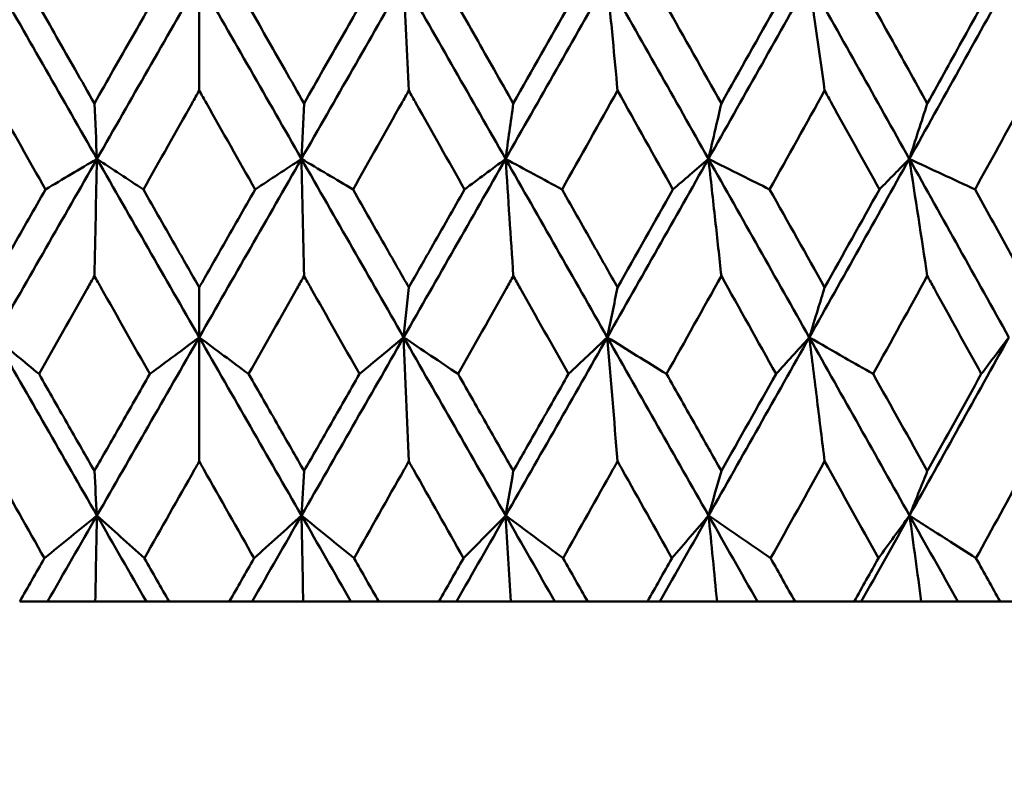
# Model space of a CAD drawing. Header units: millimetres. Extents: x 123 to 2417, y 726 to 3130.
# Tile 85 of 244: x 739.16 to 745.06, y 949.31 to 953.8. Entities that reach past the tile are written whole.
import ezdxf

# ---------------------------------------------------------------- set-up
doc = ezdxf.new("R2010")
doc.units = ezdxf.units.MM
doc.header["$LTSCALE"] = 12
doc.layers.add('Widoczne (ISO)', color=7, linetype='Continuous', lineweight=50)

msp = doc.modelspace()

# ---------------------------------------------------------------- linework, layer by layer
at = {"layer": 'Widoczne (ISO)'}
for p, q in [((740.2385, 954.0373), (740.2385, 953.376)), ((740.2385, 951.8968), (740.2385, 952.1962)), ((740.2385, 951.8968), (740.2385, 951.1536)), ((739.3295, 950.3133), (739.1627, 950.3133)), ((739.6156, 950.3133), (739.3295, 950.3133)), ((739.9219, 950.3133), (739.6156, 950.3133)), ((740.0582, 950.3133), (739.9219, 950.3133)), ((740.0582, 950.3133), (740.4189, 950.3133)), ((740.5552, 950.3133), (740.4189, 950.3133)), ((740.8615, 950.3133), (740.5552, 950.3133)), ((741.1476, 950.3133), (740.8615, 950.3133)), ((741.3143, 950.3133), (741.1476, 950.3133)), ((741.3143, 950.3133), (741.6743, 950.3133)), ((741.7797, 950.3133), (741.6743, 950.3133)), ((742.105, 950.3133), (741.7797, 950.3133)), ((742.3697, 950.3133), (742.105, 950.3133)), ((742.5662, 950.3133), (742.3697, 950.3133)), ((742.5662, 950.3133), (742.924, 950.3133)), ((742.9981, 950.3133), (742.924, 950.3133)), ((743.3412, 950.3133), (742.9981, 950.3133)), ((743.5834, 950.3133), (743.3412, 950.3133)), ((743.8089, 950.3133), (743.5834, 950.3133)), ((743.8089, 950.3133), (744.1631, 950.3133)), ((744.2056, 950.3133), (744.1631, 950.3133)), ((744.5651, 950.3133), (744.2056, 950.3133)), ((744.784, 950.3133), (744.5651, 950.3133)), ((745.0375, 950.3133), (744.784, 950.3133)), ((745.0375, 950.3133), (745.3868, 950.3133))]:
    msp.add_line(p, q, dxfattribs=at)
msp.add_circle((740.2385, 990.3133), 50, dxfattribs=at)
for points in [[(739.0139, 954.0373), (739.2176, 953.6805), (739.4216, 953.3235), (739.6258, 952.9666)], [(740.2385, 954.0373), (740.0344, 953.6805), (739.8301, 953.3235), (739.6258, 952.9666)], [(740.2385, 954.0373), (740.4427, 953.6805), (740.647, 953.3235), (740.8512, 952.9666)], [(741.4632, 954.0373), (741.2595, 953.6805), (741.0555, 953.3235), (740.8512, 952.9666)], [(741.4632, 954.0373), (741.667, 953.6805), (741.8707, 953.3235), (742.0742, 952.9666)], [(741.4632, 954.0373), (741.4736, 953.8175), (741.484, 953.597), (741.4943, 953.376)], [(742.683, 954.0373), (742.4805, 953.6805), (742.2776, 953.3235), (742.0742, 952.9666)], [(742.683, 954.0373), (742.8857, 953.6805), (743.088, 953.3235), (743.2899, 952.9666)], [(743.8932, 954.0373), (743.6928, 953.6805), (743.4917, 953.3235), (743.2899, 952.9666)], [(743.8932, 954.0373), (744.0939, 953.6805), (744.294, 953.3235), (744.4936, 952.9666)], [(743.9862, 953.376), (743.9553, 953.597), (743.9243, 953.8175), (743.8932, 954.0373)], [(745.0889, 954.0373), (744.8913, 953.6805), (744.6929, 953.3235), (744.4936, 952.9666)], [(742.1207, 953.299), (742.2326, 953.4964), (742.3443, 953.6938), (742.4559, 953.8912)], [(743.0339, 953.8912), (743.1451, 953.6938), (743.2562, 953.4964), (743.3672, 953.299)], [(743.3672, 953.299), (743.4782, 953.4964), (743.589, 953.6938), (743.6996, 953.8912)], [(742.7452, 953.376), (742.6345, 953.1786), (742.5236, 952.9811), (742.4127, 952.7837)], [(743.077, 952.7837), (742.9665, 952.9811), (742.8559, 953.1786), (742.7452, 953.376)], [(743.9862, 953.376), (743.8765, 953.1786), (743.7667, 952.9811), (743.6567, 952.7837)], [(739.6258, 952.9666), (739.6207, 953.0772), (739.6155, 953.188), (739.6103, 953.299)], [(740.8512, 952.9666), (740.8564, 953.0772), (740.8616, 953.188), (740.8667, 953.299)], [(742.0742, 952.9666), (742.0897, 953.0772), (742.1052, 953.188), (742.1207, 953.299)], [(744.6014, 953.299), (744.5655, 953.188), (744.5296, 953.0772), (744.4936, 952.9666)], [(739.6258, 952.9666), (739.4217, 952.6099), (739.2176, 952.2533), (739.0136, 951.8968)], [(739.3171, 952.7837), (739.42, 952.8447), (739.523, 952.9056), (739.6258, 952.9666)], [(739.6258, 952.9666), (739.6206, 952.7332), (739.6155, 952.4992), (739.6103, 952.2646)], [(739.9037, 952.7837), (739.811, 952.8447), (739.7184, 952.9056), (739.6258, 952.9666)], [(739.6258, 952.9666), (739.8299, 952.6099), (740.0341, 952.2533), (740.2385, 951.8968)], [(740.8512, 952.9666), (740.6472, 952.6099), (740.4429, 952.2533), (740.2385, 951.8968)], [(740.5734, 952.7837), (740.666, 952.8447), (740.7586, 952.9056), (740.8512, 952.9666)], [(741.16, 952.7837), (741.057, 952.8447), (740.9541, 952.9056), (740.8512, 952.9666)], [(740.8512, 952.9666), (741.0553, 952.6099), (741.2594, 952.2533), (741.4635, 951.8968)], [(740.8512, 952.9666), (740.8564, 952.7332), (740.8616, 952.4992), (740.8667, 952.2646)], [(742.0742, 952.9666), (741.871, 952.6099), (741.6674, 952.2533), (741.4635, 951.8968)], [(741.8283, 952.7837), (741.9103, 952.8447), (741.9923, 952.9056), (742.0742, 952.9666)], [(742.4127, 952.7837), (742.2998, 952.8447), (742.187, 952.9056), (742.0742, 952.9666)], [(742.0742, 952.9666), (742.2776, 952.6099), (742.4807, 952.2533), (742.6836, 951.8968)], [(742.0742, 952.9666), (742.0898, 952.7332), (742.1053, 952.4992), (742.1207, 952.2646)], [(743.2899, 952.9666), (743.0884, 952.6099), (742.8863, 952.2533), (742.6836, 951.8968)], [(743.2899, 952.9666), (743.4917, 952.6099), (743.6931, 952.2533), (743.8941, 951.8968)], [(744.4936, 952.9666), (744.2946, 952.6099), (744.0947, 952.2533), (743.8941, 951.8968)], [(744.4936, 952.9666), (744.434, 952.9056), (744.3743, 952.8447), (744.3145, 952.7837)], [(744.4936, 952.9666), (744.6248, 952.9056), (744.7561, 952.8447), (744.8873, 952.7837)], [(744.4936, 952.9666), (744.6931, 952.6099), (744.8919, 952.2533), (745.0901, 951.8968)], [(744.6014, 952.2646), (744.5657, 952.4992), (744.5297, 952.7332), (744.4936, 952.9666)], [(742.7452, 952.1962), (742.856, 952.392), (742.9666, 952.5879), (743.077, 952.7837)], [(743.6567, 952.7837), (743.7667, 952.5879), (743.8765, 952.392), (743.9862, 952.1962)], [(743.9862, 952.1962), (744.0958, 952.392), (744.2053, 952.5879), (744.3145, 952.7837)], [(743.3672, 952.2646), (743.2579, 952.0688), (743.1484, 951.873), (743.0388, 951.6772)], [(743.6948, 951.6772), (743.5858, 951.873), (743.4766, 952.0688), (743.3672, 952.2646)], [(744.6014, 952.2646), (744.4934, 952.0688), (744.3851, 951.873), (744.2767, 951.6772)], [(741.4635, 951.8968), (741.4738, 951.9965), (741.4841, 952.0963), (741.4943, 952.1962)], [(742.6836, 951.8968), (742.7042, 951.9965), (742.7247, 952.0963), (742.7452, 952.1962)], [(739.2785, 951.6772), (739.1901, 951.7504), (739.1018, 951.8236), (739.0136, 951.8968)], [(739.0136, 951.8968), (739.2173, 951.5406), (739.4213, 951.1845), (739.6257, 950.8287)], [(740.2385, 951.8968), (740.0344, 951.5406), (739.83, 951.1845), (739.6257, 950.8287)], [(739.9424, 951.6772), (740.0411, 951.7504), (740.1399, 951.8236), (740.2385, 951.8968)], [(740.5347, 951.6772), (740.4359, 951.7504), (740.3372, 951.8236), (740.2385, 951.8968)], [(740.2385, 951.8968), (740.4427, 951.5406), (740.647, 951.1845), (740.8514, 950.8287)], [(741.4635, 951.8968), (741.2598, 951.5406), (741.0557, 951.1845), (740.8514, 950.8287)], [(741.1986, 951.6772), (741.287, 951.7504), (741.3753, 951.8236), (741.4635, 951.8968)], [(741.7898, 951.6772), (741.681, 951.7504), (741.5722, 951.8236), (741.4635, 951.8968)], [(741.4635, 951.8968), (741.6673, 951.5406), (741.8711, 951.1845), (742.0748, 950.8287)], [(741.4635, 951.8968), (741.4738, 951.6497), (741.4841, 951.4019), (741.4943, 951.1536)], [(742.6836, 951.8968), (742.4812, 951.5406), (742.2782, 951.1845), (742.0748, 950.8287)], [(742.4511, 951.6772), (742.5287, 951.7504), (742.6062, 951.8236), (742.6836, 951.8968)], [(743.0388, 951.6772), (742.9203, 951.7504), (742.8019, 951.8236), (742.6836, 951.8968)], [(742.6836, 951.8968), (742.8863, 951.5406), (743.0887, 951.1845), (743.2908, 950.8287)], [(742.6836, 951.8968), (742.7043, 951.6497), (742.7248, 951.4019), (742.7452, 951.1536)], [(743.8941, 951.8968), (743.6937, 951.5406), (743.4926, 951.1845), (743.2908, 950.8287)], [(743.8941, 951.8968), (744.0948, 951.5406), (744.2951, 951.1845), (744.4949, 950.8287)], [(745.0901, 951.8968), (744.8926, 951.5406), (744.6942, 951.1845), (744.4949, 950.8287)], [(745.0901, 951.8968), (745.0351, 951.8236), (744.9801, 951.7504), (744.9249, 951.6772)], [(743.3672, 951.0959), (743.4766, 951.2896), (743.5858, 951.4834), (743.6948, 951.6772)], [(744.2767, 951.6772), (744.3851, 951.4834), (744.4933, 951.2896), (744.6014, 951.0959)], [(743.9862, 951.1536), (743.8785, 950.9599), (743.7707, 950.7662), (743.6626, 950.5725)], [(744.3087, 950.5725), (744.2013, 950.7662), (744.0938, 950.9599), (743.9862, 951.1536)], [(739.6257, 950.8287), (739.6205, 950.9176), (739.6154, 951.0067), (739.6103, 951.0959)], [(740.8514, 950.8287), (740.8565, 950.9176), (740.8616, 951.0067), (740.8667, 951.0959)], [(742.0748, 950.8287), (742.0901, 950.9176), (742.1054, 951.0067), (742.1207, 951.0959)], [(743.2908, 950.8287), (743.3163, 950.9176), (743.3418, 951.0067), (743.3672, 951.0959)], [(739.3111, 950.5725), (739.416, 950.6579), (739.5209, 950.7433), (739.6257, 950.8287)], [(739.6257, 950.8287), (739.5269, 950.6568), (739.4282, 950.485), (739.3295, 950.3133)], [(739.6257, 950.8287), (739.6223, 950.6572), (739.6189, 950.4854), (739.6156, 950.3133)], [(739.9097, 950.5725), (739.8149, 950.6579), (739.7203, 950.7433), (739.6257, 950.8287)], [(739.6257, 950.8287), (739.7243, 950.6568), (739.8231, 950.485), (739.9219, 950.3133)], [(740.8514, 950.8287), (740.7527, 950.6568), (740.654, 950.485), (740.5552, 950.3133)], [(740.5674, 950.5725), (740.6621, 950.6579), (740.7568, 950.7433), (740.8514, 950.8287)], [(741.166, 950.5725), (741.0611, 950.6579), (740.9562, 950.7433), (740.8514, 950.8287)], [(740.8514, 950.8287), (740.9501, 950.6568), (741.0489, 950.485), (741.1476, 950.3133)], [(740.8514, 950.8287), (740.8548, 950.6572), (740.8582, 950.4854), (740.8615, 950.3133)], [(742.0748, 950.8287), (741.9765, 950.6568), (741.8781, 950.485), (741.7797, 950.3133)], [(741.8224, 950.5725), (741.9066, 950.6579), (741.9907, 950.7433), (742.0748, 950.8287)], [(742.4186, 950.5725), (742.3039, 950.6579), (742.1893, 950.7433), (742.0748, 950.8287)], [(742.0748, 950.8287), (742.1731, 950.6568), (742.2714, 950.485), (742.3697, 950.3133)], [(742.0748, 950.8287), (742.0849, 950.6572), (742.095, 950.4854), (742.105, 950.3133)], [(743.2908, 950.8287), (743.1934, 950.6568), (743.0958, 950.485), (742.9981, 950.3133)], [(743.0711, 950.5725), (743.1444, 950.6579), (743.2177, 950.7433), (743.2908, 950.8287)], [(743.6626, 950.5725), (743.5386, 950.6579), (743.4147, 950.7433), (743.2908, 950.8287)], [(743.2908, 950.8287), (743.3885, 950.6568), (743.486, 950.485), (743.5834, 950.3133)], [(743.2908, 950.8287), (743.3077, 950.6572), (743.3245, 950.4854), (743.3412, 950.3133)], [(744.4949, 950.8287), (744.3986, 950.6568), (744.3022, 950.485), (744.2056, 950.3133)], [(744.4949, 950.8287), (744.5184, 950.6572), (744.5418, 950.4854), (744.5651, 950.3133)], [(744.4949, 950.8287), (744.5914, 950.6568), (744.6877, 950.485), (744.784, 950.3133)], [(744.1631, 950.3133), (744.2117, 950.3997), (744.2602, 950.4861), (744.3087, 950.5725)], [(744.8931, 950.5725), (744.9413, 950.4861), (744.9894, 950.3997), (745.0375, 950.3133)]]:
    msp.add_open_spline(points, degree=3, dxfattribs=at)
for points, knots in [([(742.683, 954.0373), (742.6941, 953.9198), (742.7052, 953.8021), (742.726, 953.5816), (742.7356, 953.4789), (742.7452, 953.376)], [-0.08760316, -0.08760316, -0.08760316, -0.08760316, -0.04340686, -0.04340686, -0.00492606, -0.00492606, -0.00492606, -0.00492606]), ([(739.2736, 953.8912), (739.3473, 953.7614), (739.421, 953.6317), (739.5333, 953.4344), (739.5718, 953.3667), (739.6103, 953.299)], [0.01681985, 0.01681985, 0.01681985, 0.01681985, 0.06159108, 0.06159108, 0.08495433, 0.08495433, 0.08495433, 0.08495433]), ([(739.6103, 953.299), (739.6488, 953.3667), (739.6873, 953.4343), (739.7996, 953.6317), (739.8734, 953.7614), (739.9473, 953.8912)], [0.03825175, 0.03825175, 0.03825175, 0.03825175, 0.06160817, 0.06160817, 0.10638617, 0.10638617, 0.10638617, 0.10638617]), ([(740.5298, 953.8912), (740.6036, 953.7614), (740.6774, 953.6317), (740.7897, 953.4344), (740.8282, 953.3667), (740.8667, 953.299)], [0.01681985, 0.01681985, 0.01681985, 0.01681985, 0.06159108, 0.06159108, 0.08495433, 0.08495433, 0.08495433, 0.08495433]), ([(740.8667, 953.299), (740.9053, 953.3667), (740.9437, 953.4343), (741.056, 953.6317), (741.1298, 953.7614), (741.2035, 953.8912)], [0.03825175, 0.03825175, 0.03825175, 0.03825175, 0.06160817, 0.06160817, 0.10638617, 0.10638617, 0.10638617, 0.10638617]), ([(741.7849, 953.8912), (741.8585, 953.7614), (741.9321, 953.6317), (742.044, 953.4344), (742.0823, 953.3667), (742.1207, 953.299)], [0.01681985, 0.01681985, 0.01681985, 0.01681985, 0.06159108, 0.06159108, 0.08495433, 0.08495433, 0.08495433, 0.08495433]), ([(744.2719, 953.8912), (744.3442, 953.7614), (744.4164, 953.6317), (744.5262, 953.4344), (744.5638, 953.3667), (744.6014, 953.299)], [0.01681985, 0.01681985, 0.01681985, 0.01681985, 0.06159108, 0.06159108, 0.08495433, 0.08495433, 0.08495433, 0.08495433]), ([(744.6014, 953.299), (744.639, 953.3667), (744.6766, 953.4343), (744.7861, 953.6317), (744.8579, 953.7614), (744.9297, 953.8912)], [0.03825175, 0.03825175, 0.03825175, 0.03825175, 0.06160817, 0.06160817, 0.10638617, 0.10638617, 0.10638617, 0.10638617]), ([(739.3171, 952.7837), (739.2198, 952.9559), (739.1226, 953.1281), (739.0112, 953.3255), (738.997, 953.3508), (738.9827, 953.376)], [0.02530969, 0.02530969, 0.02530969, 0.02530969, 0.08465152, 0.08465152, 0.09334823, 0.09334823, 0.09334823, 0.09334823]), ([(740.2385, 953.376), (740.2243, 953.3508), (740.2101, 953.3257), (740.0985, 953.1282), (740.0011, 952.956), (739.9037, 952.7837)], [0.07597559, 0.07597559, 0.07597559, 0.07597559, 0.08464777, 0.08464777, 0.14401425, 0.14401425, 0.14401425, 0.14401425]), ([(740.5734, 952.7837), (740.476, 952.9559), (740.3787, 953.1281), (740.2671, 953.3255), (740.2528, 953.3508), (740.2385, 953.376)], [0.02530969, 0.02530969, 0.02530969, 0.02530969, 0.08465152, 0.08465152, 0.09334823, 0.09334823, 0.09334823, 0.09334823]), ([(741.4943, 953.376), (741.4801, 953.3508), (741.4659, 953.3257), (741.3545, 953.1282), (741.2573, 952.956), (741.16, 952.7837)], [0.07597559, 0.07597559, 0.07597559, 0.07597559, 0.08464777, 0.08464777, 0.14401425, 0.14401425, 0.14401425, 0.14401425]), ([(741.8283, 952.7837), (741.7313, 952.9559), (741.6342, 953.1281), (741.5228, 953.3255), (741.5086, 953.3508), (741.4943, 953.376)], [0.02530969, 0.02530969, 0.02530969, 0.02530969, 0.08465152, 0.08465152, 0.09334823, 0.09334823, 0.09334823, 0.09334823]), ([(744.3145, 952.7837), (744.2192, 952.9559), (744.1238, 953.1281), (744.0142, 953.3255), (744.0002, 953.3508), (743.9862, 953.376)], [0.02530969, 0.02530969, 0.02530969, 0.02530969, 0.08465152, 0.08465152, 0.09334823, 0.09334823, 0.09334823, 0.09334823]), ([(745.2123, 953.376), (745.1986, 953.3508), (745.1848, 953.3257), (745.0766, 953.1282), (744.982, 952.956), (744.8873, 952.7837)], [0.07597559, 0.07597559, 0.07597559, 0.07597559, 0.08464777, 0.08464777, 0.14401425, 0.14401425, 0.14401425, 0.14401425]), ([(743.2899, 952.9666), (743.3039, 953.0267), (743.3179, 953.0868), (743.3437, 953.1976), (743.3555, 953.2483), (743.3672, 953.299)], [-0.06447654, -0.06447654, -0.06447654, -0.06447654, -0.03215198, -0.03215198, -0.0049344, -0.0049344, -0.0049344, -0.0049344]), ([(743.077, 952.7837), (743.1108, 952.8127), (743.1446, 952.8417), (743.2156, 952.9027), (743.2528, 952.9347), (743.2899, 952.9666)], [-0.06012341, -0.06012341, -0.06012341, -0.06012341, -0.03150269, -0.03150269, 0, 0, 0, 0]), ([(743.6567, 952.7837), (743.6012, 952.8114), (743.5456, 952.8391), (743.4233, 952.9001), (743.3566, 952.9333), (743.2899, 952.9666)], [-0.06012341, -0.06012341, -0.06012341, -0.06012341, -0.03280224, -0.03280224, 0, 0, 0, 0]), ([(743.2899, 952.9666), (743.3035, 952.8443), (743.3171, 952.7217), (743.3428, 952.4877), (743.355, 952.3762), (743.3672, 952.2646)], [-0.08911773, -0.08911773, -0.08911773, -0.08911773, -0.04412443, -0.04412443, -0.00327768, -0.00327768, -0.00327768, -0.00327768]), ([(738.9827, 952.1962), (739.0274, 952.2747), (739.072, 952.3531), (739.1835, 952.549), (739.2503, 952.6663), (739.3171, 952.7837)], [0.03448054, 0.03448054, 0.03448054, 0.03448054, 0.06157222, 0.06157222, 0.10209717, 0.10209717, 0.10209717, 0.10209717]), ([(739.9037, 952.7837), (739.9706, 952.6663), (740.0374, 952.549), (740.149, 952.3532), (740.1938, 952.2747), (740.2385, 952.1962)], [0.02104899, 0.02104899, 0.02104899, 0.02104899, 0.0615671, 0.0615671, 0.08866561, 0.08866561, 0.08866561, 0.08866561]), ([(740.2385, 952.1962), (740.2833, 952.2747), (740.328, 952.3531), (740.4396, 952.549), (740.5065, 952.6663), (740.5734, 952.7837)], [0.03448054, 0.03448054, 0.03448054, 0.03448054, 0.06157222, 0.06157222, 0.10209717, 0.10209717, 0.10209717, 0.10209717]), ([(741.16, 952.7837), (741.2268, 952.6663), (741.2936, 952.549), (741.405, 952.3532), (741.4497, 952.2747), (741.4943, 952.1962)], [0.02104899, 0.02104899, 0.02104899, 0.02104899, 0.0615671, 0.0615671, 0.08866561, 0.08866561, 0.08866561, 0.08866561]), ([(741.4943, 952.1962), (741.539, 952.2747), (741.5836, 952.3531), (741.695, 952.549), (741.7617, 952.6663), (741.8283, 952.7837)], [0.03448054, 0.03448054, 0.03448054, 0.03448054, 0.06157222, 0.06157222, 0.10209717, 0.10209717, 0.10209717, 0.10209717]), ([(742.4127, 952.7837), (742.4791, 952.6663), (742.5456, 952.549), (742.6564, 952.3532), (742.7008, 952.2747), (742.7452, 952.1962)], [0.02104899, 0.02104899, 0.02104899, 0.02104899, 0.0615671, 0.0615671, 0.08866561, 0.08866561, 0.08866561, 0.08866561]), ([(744.8873, 952.7837), (744.9524, 952.6663), (745.0173, 952.549), (745.1256, 952.3532), (745.169, 952.2747), (745.2123, 952.1962)], [0.02104899, 0.02104899, 0.02104899, 0.02104899, 0.0615671, 0.0615671, 0.08866561, 0.08866561, 0.08866561, 0.08866561]), ([(739.6103, 952.2646), (739.5967, 952.2404), (739.583, 952.2162), (739.4724, 952.0204), (739.3754, 951.8488), (739.2785, 951.6772)], [0.0806421, 0.0806421, 0.0806421, 0.0806421, 0.08897282, 0.08897282, 0.14811965, 0.14811965, 0.14811965, 0.14811965]), ([(739.9424, 951.6772), (739.8454, 951.8487), (739.7484, 952.0202), (739.6377, 952.216), (739.624, 952.2403), (739.6103, 952.2646)], [0.02983351, 0.02983351, 0.02983351, 0.02983351, 0.0889495, 0.0889495, 0.09731113, 0.09731113, 0.09731113, 0.09731113]), ([(740.8667, 952.2646), (740.8531, 952.2404), (740.8394, 952.2162), (740.7288, 952.0204), (740.6318, 951.8488), (740.5347, 951.6772)], [0.0806421, 0.0806421, 0.0806421, 0.0806421, 0.08897282, 0.08897282, 0.14811965, 0.14811965, 0.14811965, 0.14811965]), ([(741.1986, 951.6772), (741.1017, 951.8487), (741.0048, 952.0202), (740.8942, 952.216), (740.8805, 952.2403), (740.8667, 952.2646)], [0.02983351, 0.02983351, 0.02983351, 0.02983351, 0.0889495, 0.0889495, 0.09731113, 0.09731113, 0.09731113, 0.09731113]), ([(742.1207, 952.2646), (742.1071, 952.2404), (742.0935, 952.2162), (741.9833, 952.0204), (741.8866, 951.8488), (741.7898, 951.6772)], [0.0806421, 0.0806421, 0.0806421, 0.0806421, 0.08897282, 0.08897282, 0.14811965, 0.14811965, 0.14811965, 0.14811965]), ([(742.4511, 951.6772), (742.3547, 951.8487), (742.2582, 952.0202), (742.148, 952.216), (742.1344, 952.2403), (742.1207, 952.2646)], [0.02983351, 0.02983351, 0.02983351, 0.02983351, 0.0889495, 0.0889495, 0.09731113, 0.09731113, 0.09731113, 0.09731113]), ([(744.9249, 951.6772), (744.8306, 951.8487), (744.7362, 952.0202), (744.6282, 952.216), (744.6148, 952.2403), (744.6014, 952.2646)], [0.02983351, 0.02983351, 0.02983351, 0.02983351, 0.0889495, 0.0889495, 0.09731113, 0.09731113, 0.09731113, 0.09731113]), ([(743.8941, 951.8968), (743.911, 951.9518), (743.928, 952.0069), (743.9587, 952.1067), (743.9724, 952.1515), (743.9862, 952.1962)], [-0.06338447, -0.06338447, -0.06338447, -0.06338447, -0.03162065, -0.03162065, -0.00583996, -0.00583996, -0.00583996, -0.00583996]), ([(743.6948, 951.6772), (743.7272, 951.7128), (743.7595, 951.7485), (743.826, 951.8217), (743.86, 951.8592), (743.8941, 951.8968)], [-0.06125494, -0.06125494, -0.06125494, -0.06125494, -0.03143371, -0.03143371, 0, 0, 0, 0]), ([(743.8941, 951.8968), (743.9099, 951.7698), (743.9258, 951.6428), (743.9564, 951.395), (743.9713, 951.2744), (743.9862, 951.1536)], [-0.09056733, -0.09056733, -0.09056733, -0.09056733, -0.04480809, -0.04480809, -0.00147498, -0.00147498, -0.00147498, -0.00147498]), ([(744.2767, 951.6772), (744.2199, 951.7098), (744.1631, 951.7424), (744.0356, 951.8156), (743.9648, 951.8562), (743.8941, 951.8968)], [-0.06125493, -0.06125493, -0.06125493, -0.06125493, -0.03398684, -0.03398684, 0, 0, 0, 0]), ([(739.2785, 951.6772), (739.3383, 951.5723), (739.3981, 951.4675), (739.5087, 951.2737), (739.5595, 951.1848), (739.6103, 951.0959)], [0.02528165, 0.02528165, 0.02528165, 0.02528165, 0.06150593, 0.06150593, 0.09223152, 0.09223152, 0.09223152, 0.09223152]), ([(739.6103, 951.0959), (739.6611, 951.1848), (739.7119, 951.2737), (739.8226, 951.4674), (739.8825, 951.5723), (739.9424, 951.6772)], [0.03078053, 0.03078053, 0.03078053, 0.03078053, 0.06149921, 0.06149921, 0.09773041, 0.09773041, 0.09773041, 0.09773041]), ([(740.5347, 951.6772), (740.5946, 951.5723), (740.6544, 951.4675), (740.7651, 951.2737), (740.8159, 951.1848), (740.8667, 951.0959)], [0.02528165, 0.02528165, 0.02528165, 0.02528165, 0.06150593, 0.06150593, 0.09223152, 0.09223152, 0.09223152, 0.09223152]), ([(740.8667, 951.0959), (740.9176, 951.1848), (740.9683, 951.2737), (741.079, 951.4674), (741.1388, 951.5723), (741.1986, 951.6772)], [0.03078053, 0.03078053, 0.03078053, 0.03078053, 0.06149921, 0.06149921, 0.09773041, 0.09773041, 0.09773041, 0.09773041]), ([(741.7898, 951.6772), (741.8495, 951.5723), (741.9092, 951.4675), (742.0195, 951.2737), (742.0701, 951.1848), (742.1207, 951.0959)], [0.02528165, 0.02528165, 0.02528165, 0.02528165, 0.06150593, 0.06150593, 0.09223152, 0.09223152, 0.09223152, 0.09223152]), ([(742.1207, 951.0959), (742.1713, 951.1848), (742.2219, 951.2737), (742.332, 951.4674), (742.3916, 951.5723), (742.4511, 951.6772)], [0.03078053, 0.03078053, 0.03078053, 0.03078053, 0.06149921, 0.06149921, 0.09773041, 0.09773041, 0.09773041, 0.09773041]), ([(743.0388, 951.6772), (743.098, 951.5723), (743.1573, 951.4675), (743.2668, 951.2737), (743.317, 951.1848), (743.3672, 951.0959)], [0.02528165, 0.02528165, 0.02528165, 0.02528165, 0.06150593, 0.06150593, 0.09223152, 0.09223152, 0.09223152, 0.09223152]), ([(744.6014, 951.0959), (744.603, 951.0988), (744.6046, 951.1017), (744.7127, 951.2954), (744.819, 951.4863), (744.9249, 951.6772)], [0.09017531, 0.09017531, 0.09017531, 0.09017531, 0.09118146, 0.09118146, 0.1571245, 0.1571245, 0.1571245, 0.1571245]), ([(739.3111, 950.5725), (739.2108, 950.7498), (739.1106, 950.9272), (739.0012, 951.1209), (738.992, 951.1372), (738.9827, 951.1536)], [0.0297954, 0.0297954, 0.0297954, 0.0297954, 0.09092493, 0.09092493, 0.09655955, 0.09655955, 0.09655955, 0.09655955]), ([(740.2385, 951.1536), (740.2293, 951.1373), (740.2202, 951.1211), (740.1106, 950.9274), (740.0101, 950.75), (739.9097, 950.5725)], [0.0853813, 0.0853813, 0.0853813, 0.0853813, 0.09097809, 0.09097809, 0.15214536, 0.15214536, 0.15214536, 0.15214536]), ([(740.5674, 950.5725), (740.467, 950.7498), (740.3666, 950.9272), (740.257, 951.1209), (740.2478, 951.1372), (740.2385, 951.1536)], [0.0297954, 0.0297954, 0.0297954, 0.0297954, 0.09092493, 0.09092493, 0.09655955, 0.09655955, 0.09655955, 0.09655955]), ([(741.4943, 951.1536), (741.4852, 951.1373), (741.476, 951.1211), (741.3666, 950.9274), (741.2663, 950.75), (741.166, 950.5725)], [0.0853813, 0.0853813, 0.0853813, 0.0853813, 0.09097809, 0.09097809, 0.15214536, 0.15214536, 0.15214536, 0.15214536]), ([(741.8224, 950.5725), (741.7223, 950.7498), (741.6222, 950.9272), (741.5128, 951.1209), (741.5036, 951.1372), (741.4943, 951.1536)], [0.0297954, 0.0297954, 0.0297954, 0.0297954, 0.09092493, 0.09092493, 0.09655955, 0.09655955, 0.09655955, 0.09655955]), ([(742.7452, 951.1536), (742.7361, 951.1373), (742.727, 951.1211), (742.6182, 950.9274), (742.5185, 950.75), (742.4186, 950.5725)], [0.0853813, 0.0853813, 0.0853813, 0.0853813, 0.09097809, 0.09097809, 0.15214536, 0.15214536, 0.15214536, 0.15214536]), ([(743.0711, 950.5725), (742.9717, 950.7498), (742.8723, 950.9272), (742.7636, 951.1209), (742.7544, 951.1372), (742.7452, 951.1536)], [0.0297954, 0.0297954, 0.0297954, 0.0297954, 0.09092493, 0.09092493, 0.09655955, 0.09655955, 0.09655955, 0.09655955]), ([(745.2123, 951.1536), (745.2034, 951.1373), (745.1945, 951.1211), (745.0883, 950.9274), (744.9908, 950.75), (744.8931, 950.5725)], [0.0853813, 0.0853813, 0.0853813, 0.0853813, 0.09097809, 0.09097809, 0.15214536, 0.15214536, 0.15214536, 0.15214536]), ([(744.4949, 950.8287), (744.5148, 950.8786), (744.5347, 950.9286), (744.5703, 951.0176), (744.5858, 951.0567), (744.6014, 951.0959)], [-0.06235468, -0.06235468, -0.06235468, -0.06235468, -0.03111888, -0.03111888, -0.00669659, -0.00669659, -0.00669659, -0.00669659]), ([(744.3087, 950.5725), (744.3396, 950.615), (744.3705, 950.6576), (744.4326, 950.7429), (744.4638, 950.7858), (744.4949, 950.8287)], [-0.06256958, -0.06256958, -0.06256958, -0.06256958, -0.03142458, -0.03142458, 0, 0, 0, 0]), ([(744.8931, 950.5725), (744.8353, 950.6098), (744.7774, 950.647), (744.6446, 950.7324), (744.5698, 950.7805), (744.4949, 950.8287)], [-0.06256956, -0.06256956, -0.06256956, -0.06256956, -0.03530088, -0.03530088, 0, 0, 0, 0]), ([(739.1627, 950.3133), (739.2119, 950.3991), (739.261, 950.485), (739.3105, 950.5715), (739.3108, 950.572), (739.3111, 950.5725)], [0, 0, 0, 0, 0.02969567, 0.02969567, 0.02988021, 0.02988021, 0.02988021, 0.02988021]), ([(739.9097, 950.5725), (739.91, 950.572), (739.9103, 950.5715), (739.9598, 950.485), (740.009, 950.3991), (740.0582, 950.3133)], [0.02951568, 0.02951568, 0.02951568, 0.02951568, 0.02969929, 0.02969929, 0.05939589, 0.05939589, 0.05939589, 0.05939589]), ([(740.4189, 950.3133), (740.4681, 950.3991), (740.5173, 950.485), (740.5668, 950.5715), (740.5671, 950.572), (740.5674, 950.5725)], [0, 0, 0, 0, 0.02969567, 0.02969567, 0.02988021, 0.02988021, 0.02988021, 0.02988021]), ([(741.166, 950.5725), (741.1663, 950.572), (741.1666, 950.5715), (741.216, 950.485), (741.2652, 950.3991), (741.3143, 950.3133)], [0.02951568, 0.02951568, 0.02951568, 0.02951568, 0.02969929, 0.02969929, 0.05939589, 0.05939589, 0.05939589, 0.05939589]), ([(741.6743, 950.3133), (741.7234, 950.3991), (741.7724, 950.485), (741.8218, 950.5715), (741.8221, 950.572), (741.8224, 950.5725)], [0, 0, 0, 0, 0.02969567, 0.02969567, 0.02988021, 0.02988021, 0.02988021, 0.02988021]), ([(742.4186, 950.5725), (742.4189, 950.572), (742.4192, 950.5715), (742.4684, 950.485), (742.5173, 950.3991), (742.5662, 950.3133)], [0.02951568, 0.02951568, 0.02951568, 0.02951568, 0.02969929, 0.02969929, 0.05939589, 0.05939589, 0.05939589, 0.05939589]), ([(742.924, 950.3133), (742.9728, 950.3991), (743.0215, 950.485), (743.0705, 950.5715), (743.0708, 950.572), (743.0711, 950.5725)], [0, 0, 0, 0, 0.02969567, 0.02969567, 0.02988021, 0.02988021, 0.02988021, 0.02988021]), ([(743.6626, 950.5725), (743.6629, 950.572), (743.6632, 950.5715), (743.712, 950.485), (743.7604, 950.3991), (743.8089, 950.3133)], [0.02951568, 0.02951568, 0.02951568, 0.02951568, 0.02969929, 0.02969929, 0.05939589, 0.05939589, 0.05939589, 0.05939589])]:
    msp.add_open_spline(points, degree=3, knots=knots, dxfattribs=at)

doc.saveas('drawing.dxf')
